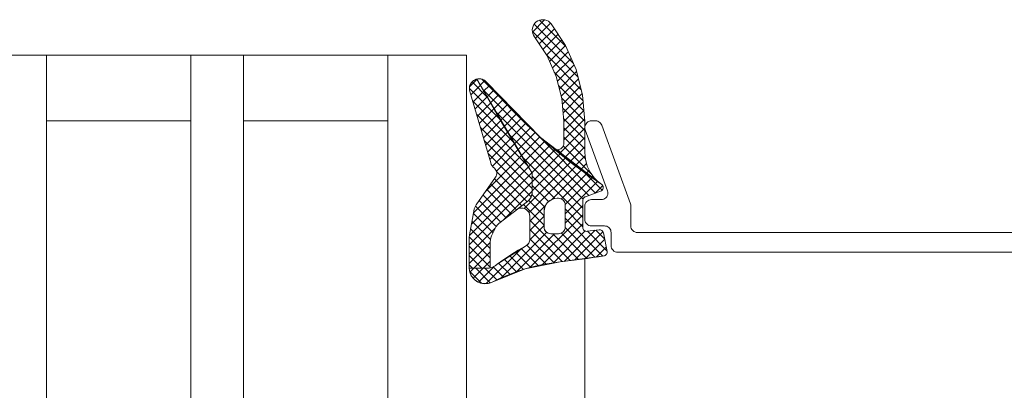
# Model space of a CAD drawing. Header units: metres. Extents: x 69 to 122.5, y -21.4 to -4.6.
# Tile 124 of 250: x 77.35 to 77.425, y -12.3784 to -12.3502. Entities that reach past the tile are written whole.
import ezdxf

# ---------------------------------------------------------------- set-up
doc = ezdxf.new("R2010")
doc.units = ezdxf.units.M
doc.header["$LTSCALE"] = 0.02
doc.layers.add('032_Metallarbeiten-Fenster', color=7, linetype='Continuous', lineweight=5)

msp = doc.modelspace()

# ---------------------------------------------------------------- linework, layer by layer
at = {"layer": '032_Metallarbeiten-Fenster', "color": 251, "linetype": 'Continuous', "lineweight": 9, "true_color": 0x555555}
for p, q in [((77.389014, -12.351151), (77.389941, -12.350224)), ((77.389151, -12.350548), (77.39212, -12.353517)), ((77.389249, -12.351623), (77.390394, -12.350479)), ((77.389558, -12.350248), (77.391559, -12.352248)), ((77.389007, -12.351111), (77.392487, -12.354591)), ((77.38953, -12.352049), (77.390681, -12.350898)), ((77.389812, -12.352475), (77.390962, -12.351324)), ((77.390093, -12.352901), (77.391244, -12.35175)), ((77.390317, -12.353383), (77.391525, -12.352176)), ((77.390099, -12.35291), (77.39273, -12.355541)), ((77.390534, -12.353874), (77.391743, -12.352665)), ((77.390751, -12.354364), (77.39196, -12.353155)), ((77.390921, -12.354901), (77.392177, -12.353645)), ((77.390677, -12.354195), (77.39287, -12.356389)), ((77.391065, -12.355465), (77.392375, -12.354154)), ((77.38422, -12.355319), (77.384783, -12.354756)), ((77.38431, -12.355936), (77.385046, -12.3552)), ((77.384411, -12.354947), (77.385595, -12.356132)), ((77.384779, -12.35475), (77.384799, -12.35473)), ((77.384779, -12.35475), (77.384799, -12.35473)), ((77.385034, -12.355202), (77.385385, -12.354852)), ((77.385034, -12.355202), (77.385385, -12.354852)), ((77.385149, -12.35474), (77.386542, -12.356133)), ((77.385149, -12.35474), (77.386542, -12.356133)), ((77.385289, -12.355654), (77.385731, -12.355213)), ((77.385289, -12.355654), (77.385731, -12.355213)), ((77.391208, -12.356028), (77.392519, -12.354717)), ((77.384206, -12.35545), (77.386612, -12.357856)), ((77.384471, -12.356482), (77.385308, -12.355645)), ((77.385203, -12.355502), (77.393303, -12.363601)), ((77.385203, -12.355502), (77.393303, -12.363601)), ((77.385546, -12.356104), (77.386061, -12.355589)), ((77.385546, -12.356104), (77.386061, -12.355589)), ((77.391005, -12.35523), (77.392935, -12.35716)), ((77.391292, -12.356651), (77.392663, -12.35528)), ((77.391347, -12.357304), (77.392807, -12.355844)), ((77.384446, -12.356397), (77.387629, -12.35958)), ((77.384632, -12.357028), (77.38557, -12.35609)), ((77.384793, -12.357574), (77.385833, -12.356535)), ((77.385804, -12.356554), (77.386391, -12.355966)), ((77.385804, -12.356554), (77.386391, -12.355966)), ((77.386063, -12.357002), (77.386731, -12.356334)), ((77.386063, -12.357002), (77.386731, -12.356334)), ((77.386322, -12.357449), (77.387074, -12.356698)), ((77.386322, -12.357449), (77.387074, -12.356698)), ((77.391247, -12.35618), (77.392999, -12.357932)), ((77.3914, -12.357958), (77.392878, -12.35648)), ((77.384741, -12.357399), (77.388646, -12.361304)), ((77.384954, -12.358121), (77.386095, -12.356979)), ((77.385114, -12.358667), (77.386357, -12.357424)), ((77.386154, -12.35716), (77.392869, -12.363874)), ((77.386154, -12.35716), (77.392869, -12.363874)), ((77.386584, -12.357895), (77.387417, -12.357062)), ((77.386584, -12.357895), (77.387417, -12.357062)), ((77.386845, -12.358341), (77.387769, -12.357416)), ((77.386845, -12.358341), (77.387769, -12.357416)), ((77.391318, -12.356957), (77.393, -12.358639)), ((77.3914, -12.358665), (77.392933, -12.357132)), ((77.385275, -12.359213), (77.38662, -12.357869)), ((77.387109, -12.358784), (77.388125, -12.357768)), ((77.387109, -12.358784), (77.388125, -12.357768)), ((77.387372, -12.359228), (77.388481, -12.35812)), ((77.387372, -12.359228), (77.388481, -12.35812)), ((77.391382, -12.357729), (77.393, -12.359347)), ((77.3914, -12.359372), (77.392987, -12.357785)), ((77.385036, -12.358401), (77.389, -12.362365)), ((77.385436, -12.35976), (77.386882, -12.358314)), ((77.385597, -12.360306), (77.387144, -12.358758)), ((77.387162, -12.358875), (77.39285, -12.364562)), ((77.387162, -12.358875), (77.39285, -12.364562)), ((77.387638, -12.359669), (77.388847, -12.35846)), ((77.387638, -12.359669), (77.388847, -12.35846)), ((77.387904, -12.360111), (77.389215, -12.358799)), ((77.387904, -12.360111), (77.389215, -12.358799)), ((77.389133, -12.358724), (77.393822, -12.363413)), ((77.389133, -12.358724), (77.393822, -12.363413)), ((77.391093, -12.360386), (77.393, -12.358479)), ((77.3914, -12.358454), (77.393, -12.360054)), ((77.385331, -12.359403), (77.389, -12.363072)), ((77.385757, -12.360852), (77.387407, -12.359203)), ((77.385957, -12.36136), (77.387669, -12.359648)), ((77.388171, -12.36055), (77.389583, -12.359138)), ((77.388171, -12.36055), (77.389583, -12.359138)), ((77.388439, -12.360989), (77.389962, -12.359466)), ((77.388439, -12.360989), (77.389962, -12.359466)), ((77.3914, -12.359161), (77.393044, -12.360804)), ((77.391497, -12.360689), (77.393, -12.359186)), ((77.385626, -12.360405), (77.388913, -12.363693)), ((77.386273, -12.361751), (77.387931, -12.360093)), ((77.388709, -12.361427), (77.390343, -12.359792)), ((77.388709, -12.361427), (77.390343, -12.359792)), ((77.388971, -12.361872), (77.390724, -12.360119)), ((77.388971, -12.361872), (77.390724, -12.360119)), ((77.389, -12.36255), (77.391117, -12.360433)), ((77.389, -12.36255), (77.391117, -12.360433)), ((77.390688, -12.360084), (77.390697, -12.360075)), ((77.39094, -12.360115), (77.391563, -12.360738)), ((77.391355, -12.359823), (77.393535, -12.362003)), ((77.391902, -12.360991), (77.393, -12.359893)), ((77.384511, -12.364927), (77.388456, -12.360982)), ((77.385454, -12.363277), (77.388194, -12.360537)), ((77.388235, -12.360655), (77.39285, -12.365269)), ((77.388235, -12.360655), (77.39285, -12.365269)), ((77.388374, -12.36459), (77.391904, -12.36106)), ((77.388374, -12.36459), (77.391904, -12.36106)), ((77.389, -12.363257), (77.39151, -12.360747)), ((77.389, -12.363257), (77.39151, -12.360747)), ((77.392306, -12.361294), (77.393023, -12.360577)), ((77.392711, -12.361596), (77.393137, -12.361171)), ((77.384213, -12.366639), (77.388972, -12.361881)), ((77.38436, -12.365785), (77.388718, -12.361427)), ((77.386276, -12.361763), (77.388603, -12.36409)), ((77.388748, -12.364923), (77.39231, -12.361361)), ((77.388748, -12.364923), (77.39231, -12.361361)), ((77.39046, -12.363918), (77.392717, -12.361661)), ((77.39046, -12.363918), (77.392717, -12.361661)), ((77.39122, -12.363865), (77.393125, -12.361961)), ((77.39122, -12.363865), (77.393125, -12.361961)), ((77.39295, -12.361834), (77.394315, -12.363199)), ((77.39295, -12.361834), (77.394315, -12.363199)), ((77.393116, -12.361899), (77.393339, -12.361676)), ((77.384198, -12.367361), (77.389, -12.36256)), ((77.386125, -12.362319), (77.388202, -12.364396)), ((77.389, -12.362127), (77.390704, -12.363831)), ((77.389, -12.362127), (77.390704, -12.363831)), ((77.391498, -12.364294), (77.393544, -12.362249)), ((77.391498, -12.364294), (77.393544, -12.362249)), ((77.3915, -12.365), (77.393963, -12.362537)), ((77.3915, -12.365), (77.393963, -12.362537)), ((77.39352, -12.362201), (77.393612, -12.36211)), ((77.393925, -12.362504), (77.393946, -12.362483)), ((77.385543, -12.363151), (77.3874, -12.365007)), ((77.385834, -12.362735), (77.387801, -12.364702)), ((77.38681, -12.365457), (77.389, -12.363267)), ((77.389, -12.362834), (77.390236, -12.364069)), ((77.389, -12.362834), (77.390236, -12.364069)), ((77.393778, -12.363429), (77.394359, -12.362848)), ((77.393778, -12.363429), (77.394359, -12.362848)), ((77.38496, -12.363982), (77.386597, -12.365619)), ((77.385251, -12.363566), (77.386998, -12.365313)), ((77.388729, -12.363977), (77.3899, -12.365148)), ((77.388729, -12.363977), (77.3899, -12.365148)), ((77.388975, -12.363516), (77.389956, -12.364496)), ((77.388975, -12.363516), (77.389956, -12.364496)), ((77.384508, -12.364945), (77.386009, -12.366445)), ((77.384675, -12.364404), (77.386242, -12.365971)), ((77.387936, -12.364598), (77.387938, -12.364601)), ((77.387936, -12.364598), (77.387938, -12.364601)), ((77.388337, -12.364293), (77.3899, -12.365855)), ((77.388337, -12.364293), (77.3899, -12.365855)), ((77.388814, -12.365564), (77.390007, -12.364372)), ((77.388814, -12.365564), (77.390007, -12.364372)), ((77.3915, -12.365707), (77.39285, -12.364357)), ((77.3915, -12.365707), (77.39285, -12.364357)), ((77.3915, -12.364627), (77.39285, -12.365977)), ((77.3915, -12.364627), (77.39285, -12.365977)), ((77.384402, -12.365546), (77.385815, -12.366958)), ((77.388814, -12.366271), (77.3899, -12.365185)), ((77.388814, -12.366271), (77.3899, -12.365185)), ((77.388814, -12.365476), (77.391896, -12.368558)), ((77.388814, -12.365476), (77.391896, -12.368558)), ((77.388819, -12.369095), (77.39285, -12.365064)), ((77.388819, -12.369095), (77.39285, -12.365064)), ((77.3915, -12.365334), (77.394384, -12.368218)), ((77.3915, -12.365334), (77.394384, -12.368218)), ((77.384198, -12.368068), (77.386174, -12.366093)), ((77.384296, -12.366147), (77.385798, -12.367649)), ((77.386634, -12.369865), (77.390095, -12.366405)), ((77.386634, -12.369865), (77.390095, -12.366405)), ((77.388809, -12.366984), (77.3899, -12.365893)), ((77.388809, -12.366984), (77.3899, -12.365893)), ((77.388814, -12.366183), (77.391264, -12.368634)), ((77.388814, -12.366183), (77.391264, -12.368634)), ((77.389751, -12.36887), (77.39285, -12.365771)), ((77.389751, -12.36887), (77.39285, -12.365771)), ((77.390608, -12.36872), (77.393026, -12.366302)), ((77.390608, -12.36872), (77.393026, -12.366302)), ((77.391214, -12.366462), (77.393148, -12.368396)), ((77.391214, -12.366462), (77.393148, -12.368396)), ((77.391419, -12.368616), (77.393782, -12.366253)), ((77.391419, -12.368616), (77.393782, -12.366253)), ((77.391497, -12.366038), (77.393768, -12.368309)), ((77.391497, -12.366038), (77.393768, -12.368309)), ((77.392225, -12.368517), (77.394384, -12.366358)), ((77.392225, -12.368517), (77.394384, -12.366358)), ((77.3932, -12.366327), (77.394686, -12.367813)), ((77.3932, -12.366327), (77.394686, -12.367813)), ((77.393828, -12.366247), (77.394516, -12.366935)), ((77.393828, -12.366247), (77.394516, -12.366935)), ((77.384198, -12.368775), (77.385798, -12.367175)), ((77.384203, -12.36676), (77.385798, -12.368356)), ((77.387801, -12.369406), (77.390695, -12.366512)), ((77.387801, -12.369406), (77.390695, -12.366512)), ((77.388814, -12.36689), (77.390639, -12.368716)), ((77.388814, -12.36689), (77.390639, -12.368716)), ((77.390556, -12.366512), (77.392524, -12.368479)), ((77.390556, -12.366512), (77.392524, -12.368479)), ((77.393039, -12.368411), (77.394515, -12.366934)), ((77.393039, -12.368411), (77.394515, -12.366934)), ((77.384198, -12.367463), (77.385798, -12.369063)), ((77.384551, -12.36913), (77.385798, -12.367883)), ((77.385486, -12.370306), (77.388168, -12.367625)), ((77.385486, -12.370306), (77.388168, -12.367625)), ((77.387704, -12.367902), (77.38888, -12.369078)), ((77.387704, -12.367902), (77.38888, -12.369078)), ((77.388147, -12.367637), (77.389448, -12.368938)), ((77.388147, -12.367637), (77.389448, -12.368938)), ((77.388591, -12.367375), (77.390034, -12.368817)), ((77.388591, -12.367375), (77.390034, -12.368817)), ((77.393861, -12.368295), (77.39463, -12.367526)), ((77.393861, -12.368295), (77.39463, -12.367526)), ((77.384198, -12.36817), (77.385158, -12.36913)), ((77.385258, -12.36913), (77.385798, -12.36859)), ((77.386848, -12.36846), (77.387796, -12.369408)), ((77.386848, -12.36846), (77.387796, -12.369408)), ((77.387271, -12.368176), (77.38833, -12.369235)), ((77.387271, -12.368176), (77.38833, -12.369235)), ((77.384198, -12.368877), (77.384451, -12.36913)), ((77.384233, -12.36938), (77.385134, -12.370281)), ((77.384233, -12.36938), (77.385134, -12.370281)), ((77.38424, -12.369431), (77.384541, -12.36913)), ((77.38424, -12.369431), (77.384541, -12.36913)), ((77.384488, -12.36989), (77.385248, -12.36913)), ((77.384488, -12.36989), (77.385248, -12.36913)), ((77.384689, -12.36913), (77.385799, -12.37024)), ((77.384689, -12.36913), (77.385799, -12.37024)), ((77.38489, -12.370195), (77.386064, -12.369021)), ((77.38489, -12.370195), (77.386064, -12.369021)), ((77.385396, -12.36913), (77.38629, -12.370024)), ((77.385396, -12.36913), (77.38629, -12.370024)), ((77.386017, -12.369043), (77.386778, -12.369805)), ((77.386017, -12.369043), (77.386778, -12.369805)), ((77.386435, -12.368754), (77.38728, -12.369599)), ((77.386435, -12.368754), (77.38728, -12.369599))]:
    msp.add_line(p, q, dxfattribs=at)
at = {"layer": '032_Metallarbeiten-Fenster', "lineweight": 18}
for p, q in [((77.352, -12.357915), (77.363, -12.357915)), ((77.367, -12.357915), (77.378, -12.357915))]:
    msp.add_line(p, q, dxfattribs=at)
at = {"layer": '032_Metallarbeiten-Fenster', "lineweight": 13}
msp.add_line((77.393, -12.368416), (77.393, -15.078414), dxfattribs=at)
for points in [[(77.390623, -12.360035), (77.390709, -12.360081), (77.390803, -12.36011), (77.3909, -12.360119), (77.390998, -12.360109), (77.391092, -12.360081), (77.391178, -12.360035), (77.391254, -12.359973), (77.391316, -12.359897), (77.391362, -12.35981), (77.39139, -12.359717), (77.3914, -12.359619), (77.3914, -12.357938), (77.3914, -12.357938), (77.391256, -12.356212), (77.390827, -12.354534), (77.390126, -12.352951), (77.389171, -12.351505), (77.389171, -12.351505), (77.389095, -12.351388), (77.38904, -12.35126), (77.389008, -12.351125), (77.389, -12.350985), (77.389017, -12.350847), (77.389057, -12.350713), (77.38912, -12.350589), (77.389203, -12.350477), (77.389305, -12.350382), (77.389305, -12.350382), (77.389422, -12.350305), (77.38955, -12.35025), (77.389686, -12.350218), (77.389825, -12.350211), (77.389963, -12.350227), (77.390097, -12.350267), (77.390221, -12.35033), (77.390333, -12.350414), (77.390428, -12.350515), (77.390428, -12.350515), (77.39153, -12.352183), (77.392339, -12.354011), (77.392833, -12.355947), (77.393, -12.357938), (77.393, -12.360313), (77.393, -12.360313), (77.393047, -12.360842), (77.393187, -12.361355), (77.393415, -12.361835), (77.393724, -12.362267), (77.394104, -12.362638)], [(77.385798, -12.369112), (77.385798, -12.36714), (77.385798, -12.36714), (77.38581, -12.366981), (77.385845, -12.366825), (77.385901, -12.366675), (77.386169, -12.366103), (77.386169, -12.366103), (77.386246, -12.365963), (77.386344, -12.365836), (77.386458, -12.365725), (77.388643, -12.36406), (77.388643, -12.36406), (77.388766, -12.363937), (77.388866, -12.363794), (77.38894, -12.363636), (77.388985, -12.363467), (77.389, -12.363294), (77.389, -12.36204), (77.389, -12.36204), (77.388991, -12.361946), (77.388965, -12.361856), (77.388922, -12.361772), (77.388922, -12.361772), (77.384771, -12.354735)], [(77.432048, -12.366417), (77.397, -12.366417), (77.397, -12.366417), (77.396903, -12.366407), (77.396809, -12.366379), (77.396722, -12.366333), (77.396647, -12.36627), (77.396584, -12.366195), (77.396538, -12.366108), (77.39651, -12.366014), (77.3965, -12.365917), (77.3965, -12.364407), (77.3965, -12.364407), (77.396492, -12.36432), (77.39647, -12.364236), (77.394288, -12.358246), (77.394288, -12.358246), (77.394252, -12.358167), (77.394202, -12.358095), (77.39414, -12.358034), (77.394069, -12.357984), (77.39399, -12.357947), (77.393905, -12.357924), (77.393819, -12.357917), (77.3935, -12.357917), (77.3935, -12.357917), (77.393404, -12.357926), (77.393313, -12.357953), (77.393227, -12.357998), (77.393152, -12.358057), (77.39309, -12.35813), (77.393043, -12.358214), (77.393013, -12.358304), (77.393, -12.358399), (77.393006, -12.358495), (77.39303, -12.358588), (77.394726, -12.363246), (77.394726, -12.363246), (77.39475, -12.363339), (77.394756, -12.363434), (77.394743, -12.363529), (77.394713, -12.36362), (77.394666, -12.363704), (77.394603, -12.363776), (77.394528, -12.363836), (77.394443, -12.36388), (77.394351, -12.363908), (77.394256, -12.363917), (77.3935, -12.363917), (77.3935, -12.363917), (77.393403, -12.363926), (77.393309, -12.363955), (77.393222, -12.364001), (77.393147, -12.364063), (77.393084, -12.364139), (77.393038, -12.364225), (77.39301, -12.364319), (77.393, -12.364417), (77.393, -12.365417), (77.393, -12.365417), (77.39301, -12.365514), (77.393038, -12.365608), (77.393084, -12.365695), (77.393147, -12.36577), (77.393222, -12.365833), (77.393309, -12.365879), (77.393403, -12.365907), (77.3935, -12.365917), (77.3945, -12.365917), (77.3945, -12.365917), (77.394587, -12.365924), (77.394671, -12.365947), (77.39475, -12.365984), (77.394821, -12.366034), (77.394883, -12.366095), (77.394933, -12.366167), (77.39497, -12.366246), (77.394992, -12.36633), (77.395, -12.366417), (77.395, -12.367417), (77.39501, -12.367514), (77.395038, -12.367608), (77.395084, -12.367695), (77.395147, -12.36777), (77.395222, -12.367833), (77.395309, -12.367879), (77.395403, -12.367907), (77.3955, -12.367917), (77.435, -12.367917)], [(77.389, -12.363294), (77.389, -12.36204), (77.389, -12.36204), (77.388991, -12.361946), (77.388965, -12.361856), (77.388922, -12.361772)], [(77.384198, -12.36913), (77.385612, -12.36913), (77.385612, -12.36913), (77.385806, -12.369111), (77.385992, -12.369055), (77.386163, -12.368964), (77.386314, -12.368842), (77.386314, -12.368842), (77.388478, -12.367449), (77.388478, -12.367449), (77.388573, -12.367391), (77.388656, -12.367317), (77.388723, -12.367228), (77.388773, -12.367128), (77.388804, -12.367021), (77.388814, -12.366911), (77.388814, -12.365176), (77.388814, -12.365176), (77.388798, -12.365054), (77.388758, -12.364937), (77.388698, -12.36483), (77.388618, -12.364737), (77.388521, -12.36466), (77.388412, -12.364603), (77.388294, -12.364568), (77.388171, -12.364556), (77.388049, -12.364568), (77.387931, -12.364603)], [(77.384198, -12.369119), (77.384198, -12.369124), (77.384198, -12.369124), (77.384198, -12.36913)]]:
    msp.add_lwpolyline(points, dxfattribs=at)
at = {"layer": '032_Metallarbeiten-Fenster', "linetype": 'Continuous', "lineweight": 13}
for points in [[(77.3914, -12.357938), (77.3914, -12.359619), (77.3914, -12.359619), (77.39139, -12.359717), (77.391362, -12.35981), (77.391316, -12.359897), (77.391254, -12.359972), (77.391178, -12.360035), (77.391092, -12.360081), (77.390998, -12.360109), (77.390901, -12.360119), (77.390803, -12.36011), (77.39071, -12.360082), (77.390623, -12.360036), (77.390623, -12.360036), (77.394103, -12.362637), (77.394103, -12.362637), (77.393723, -12.362266), (77.393414, -12.361834), (77.393186, -12.361354), (77.393047, -12.360842), (77.393, -12.360313), (77.393, -12.357938), (77.393, -12.357938), (77.392833, -12.355947), (77.392339, -12.354011), (77.39153, -12.352183), (77.390428, -12.350515), (77.390428, -12.350515), (77.390333, -12.350414), (77.390221, -12.35033), (77.390097, -12.350267), (77.389963, -12.350227), (77.389825, -12.350211), (77.389686, -12.350218), (77.38955, -12.35025), (77.389422, -12.350305), (77.389305, -12.350382), (77.389305, -12.350382), (77.389203, -12.350477), (77.38912, -12.350589), (77.389057, -12.350713), (77.389017, -12.350847), (77.389, -12.350985), (77.389008, -12.351125), (77.38904, -12.35126), (77.389095, -12.351388), (77.389171, -12.351505), (77.389171, -12.351505), (77.390126, -12.352951), (77.390827, -12.354534), (77.391256, -12.356212)], [(77.3947, -12.367915), (77.394694, -12.367855), (77.394422, -12.366455), (77.394406, -12.366401), (77.394381, -12.36635), (77.394346, -12.366306), (77.394304, -12.366269), (77.394255, -12.36624), (77.394202, -12.366221), (77.394146, -12.366212), (77.39409, -12.366214), (77.393188, -12.366329), (77.393124, -12.36633), (77.393062, -12.366318), (77.393003, -12.366293), (77.392952, -12.366256), (77.392909, -12.366209), (77.392876, -12.366154), (77.392857, -12.366094), (77.39285, -12.366031), (77.39285, -12.363977), (77.392853, -12.363931), (77.392864, -12.363886), (77.392881, -12.363844), (77.392904, -12.363804), (77.392933, -12.363769), (77.392967, -12.363739), (77.393006, -12.363714), (77.393047, -12.363695), (77.394202, -12.363274), (77.394272, -12.363238), (77.39433, -12.363184), (77.394372, -12.363118), (77.394395, -12.363043), (77.394398, -12.362964), (77.39438, -12.362887), (77.394343, -12.362818), (77.394289, -12.36276), (77.393075, -12.361926), (77.39189, -12.36105), (77.390738, -12.360131), (77.38962, -12.359172), (77.388536, -12.358174), (77.387488, -12.357138), (77.386478, -12.356065), (77.385507, -12.354957), (77.385434, -12.354888), (77.385353, -12.354828), (77.385264, -12.35478), (77.38517, -12.354745), (77.385071, -12.354722), (77.384971, -12.354713), (77.38487, -12.354718), (77.384771, -12.354735), (77.385273, -12.355625), (77.385779, -12.356512), (77.386291, -12.357396), (77.386807, -12.358277), (77.387329, -12.359155), (77.387855, -12.36003), (77.388386, -12.360903), (77.388922, -12.361772), (77.38894, -12.361802), (77.388956, -12.361834), (77.388969, -12.361867), (77.38898, -12.361901), (77.388989, -12.361935), (77.388995, -12.36197), (77.388999, -12.362005), (77.389, -12.36204), (77.389, -12.363294), (77.388994, -12.363403), (77.388976, -12.36351), (77.388947, -12.363615), (77.388906, -12.363716), (77.388855, -12.363813), (77.388793, -12.363902), (77.388722, -12.363985), (77.388643, -12.36406), (77.387931, -12.364603), (77.388079, -12.364563), (77.388233, -12.364559), (77.388383, -12.364592), (77.388521, -12.36466), (77.388639, -12.364759), (77.388731, -12.364882), (77.38879, -12.365024), (77.388814, -12.365176), (77.388814, -12.366911), (77.388808, -12.366994), (77.388791, -12.367076), (77.388762, -12.367154), (77.388723, -12.367228), (77.388674, -12.367296), (77.388616, -12.367356), (77.38855, -12.367407), (77.388478, -12.367449), (77.388197, -12.367607), (77.38792, -12.36777), (77.387645, -12.367937), (77.387373, -12.368109), (77.387103, -12.368286), (77.386837, -12.368467), (77.386574, -12.368652), (77.386314, -12.368842), (77.386242, -12.368907), (77.386163, -12.368964), (77.38608, -12.369014), (77.385992, -12.369055), (77.3859, -12.369088), (77.385806, -12.369111), (77.385709, -12.369125), (77.385612, -12.36913), (77.384198, -12.36913), (77.384239, -12.36943), (77.384354, -12.369711), (77.384536, -12.369953), (77.384773, -12.370143), (77.385049, -12.370267), (77.385348, -12.370318), (77.38565, -12.370292), (77.385936, -12.370192), (77.38655, -12.369901), (77.387176, -12.369637), (77.387814, -12.369401), (77.388461, -12.369193), (77.389116, -12.369014), (77.389779, -12.368863), (77.390448, -12.368742), (77.391122, -12.36865), (77.391538, -12.368602), (77.391954, -12.368551), (77.39237, -12.368499), (77.392785, -12.368445), (77.393201, -12.368389), (77.393616, -12.368331), (77.39403, -12.36827), (77.394445, -12.368208), (77.394503, -12.368193), (77.394558, -12.368167), (77.394606, -12.36813), (77.394645, -12.368085), (77.394675, -12.368032), (77.394693, -12.367975)], [(77.3947, -12.367915), (77.394694, -12.367855), (77.394422, -12.366455), (77.394406, -12.366401), (77.394381, -12.36635), (77.394346, -12.366306), (77.394304, -12.366269), (77.394255, -12.36624), (77.394202, -12.366221), (77.394146, -12.366212), (77.39409, -12.366214), (77.393188, -12.366329), (77.393124, -12.36633), (77.393062, -12.366318), (77.393003, -12.366293), (77.392952, -12.366256), (77.392909, -12.366209), (77.392876, -12.366154), (77.392857, -12.366094), (77.39285, -12.366031), (77.39285, -12.363977), (77.392853, -12.363931), (77.392864, -12.363886), (77.392881, -12.363844), (77.392904, -12.363804), (77.392933, -12.363769), (77.392967, -12.363739), (77.393006, -12.363714), (77.393047, -12.363695), (77.394202, -12.363274), (77.394272, -12.363238), (77.39433, -12.363184), (77.394372, -12.363118), (77.394395, -12.363043), (77.394398, -12.362964), (77.39438, -12.362887), (77.394343, -12.362818), (77.394289, -12.36276), (77.393075, -12.361926), (77.39189, -12.36105), (77.390738, -12.360131), (77.38962, -12.359172), (77.388536, -12.358174), (77.387488, -12.357138), (77.386478, -12.356065), (77.385507, -12.354957), (77.385434, -12.354888), (77.385353, -12.354828), (77.385264, -12.35478), (77.38517, -12.354745), (77.385071, -12.354722), (77.384971, -12.354713), (77.38487, -12.354718), (77.384771, -12.354735), (77.385273, -12.355625), (77.385779, -12.356512), (77.386291, -12.357396), (77.386807, -12.358277), (77.387329, -12.359155), (77.387855, -12.36003), (77.388386, -12.360903), (77.388922, -12.361772), (77.38894, -12.361802), (77.388956, -12.361834), (77.388969, -12.361867), (77.38898, -12.361901), (77.388989, -12.361935), (77.388995, -12.36197), (77.388999, -12.362005), (77.389, -12.36204), (77.389, -12.363294), (77.388994, -12.363403), (77.388976, -12.36351), (77.388947, -12.363615), (77.388906, -12.363716), (77.388855, -12.363813), (77.388793, -12.363902), (77.388722, -12.363985), (77.388643, -12.36406), (77.387931, -12.364603), (77.388079, -12.364563), (77.388233, -12.364559), (77.388383, -12.364592), (77.388521, -12.36466), (77.388639, -12.364759), (77.388731, -12.364882), (77.38879, -12.365024), (77.388814, -12.365176), (77.388814, -12.366911), (77.388808, -12.366994), (77.388791, -12.367076), (77.388762, -12.367154), (77.388723, -12.367228), (77.388674, -12.367296), (77.388616, -12.367356), (77.38855, -12.367407), (77.388478, -12.367449), (77.388197, -12.367607), (77.38792, -12.36777), (77.387645, -12.367937), (77.387373, -12.368109), (77.387103, -12.368286), (77.386837, -12.368467), (77.386574, -12.368652), (77.386314, -12.368842), (77.386242, -12.368907), (77.386163, -12.368964), (77.38608, -12.369014), (77.385992, -12.369055), (77.3859, -12.369088), (77.385806, -12.369111), (77.385709, -12.369125), (77.385612, -12.36913), (77.384198, -12.36913), (77.384239, -12.36943), (77.384354, -12.369711), (77.384536, -12.369953), (77.384773, -12.370143), (77.385049, -12.370267), (77.385348, -12.370318), (77.38565, -12.370292), (77.385936, -12.370192), (77.38655, -12.369901), (77.387176, -12.369637), (77.387814, -12.369401), (77.388461, -12.369193), (77.389116, -12.369014), (77.389779, -12.368863), (77.390448, -12.368742), (77.391122, -12.36865), (77.391538, -12.368602), (77.391954, -12.368551), (77.39237, -12.368499), (77.392785, -12.368445), (77.393201, -12.368389), (77.393616, -12.368331), (77.39403, -12.36827), (77.394445, -12.368208), (77.394503, -12.368193), (77.394558, -12.368167), (77.394606, -12.36813), (77.394645, -12.368085), (77.394675, -12.368032), (77.394693, -12.367975)], [(77.384771, -12.354735), (77.384645, -12.354779), (77.384528, -12.354845), (77.384424, -12.354931), (77.384338, -12.355034), (77.384271, -12.35515), (77.384227, -12.355277), (77.384205, -12.355409), (77.384207, -12.355543), (77.384234, -12.355675), (77.385835, -12.361115), (77.385835, -12.361115), (77.385879, -12.36123), (77.38594, -12.361338), (77.386017, -12.361435), (77.386108, -12.361518), (77.386108, -12.361518), (77.386178, -12.361584), (77.386233, -12.361662), (77.386273, -12.361749), (77.386295, -12.361842), (77.386299, -12.361938), (77.386285, -12.362033), (77.386253, -12.362123), (77.386204, -12.362205), (77.384736, -12.364303), (77.384736, -12.364303), (77.384646, -12.364453), (77.38458, -12.364614), (77.384537, -12.364783), (77.384217, -12.366599), (77.384217, -12.366599), (77.384198, -12.366808), (77.384198, -12.369119), (77.384198, -12.369119), (77.384198, -12.36913), (77.385612, -12.36913), (77.385612, -12.36913), (77.385798, -12.369112), (77.385798, -12.36714), (77.385798, -12.36714), (77.38581, -12.366981), (77.385845, -12.366825), (77.385901, -12.366675), (77.386169, -12.366103), (77.386169, -12.366103), (77.386246, -12.365963), (77.386344, -12.365836), (77.386458, -12.365725), (77.388643, -12.36406), (77.388643, -12.36406), (77.388766, -12.363937), (77.388866, -12.363794), (77.38894, -12.363636), (77.388985, -12.363467), (77.389, -12.363294), (77.389, -12.36204), (77.389, -12.36204), (77.388991, -12.361946), (77.388965, -12.361856), (77.388922, -12.361772), (77.388922, -12.361772)], [(77.3915, -12.364312), (77.3915, -12.366012), (77.39149, -12.366109), (77.391462, -12.366203), (77.391416, -12.366289), (77.391353, -12.366365), (77.391278, -12.366427), (77.391191, -12.366474), (77.391097, -12.366502), (77.391, -12.366512), (77.3904, -12.366512), (77.390302, -12.366502), (77.390209, -12.366474), (77.390122, -12.366427), (77.390046, -12.366365), (77.389984, -12.366289), (77.389938, -12.366203), (77.389909, -12.366109), (77.3899, -12.366012), (77.3899, -12.364812), (77.389919, -12.364617), (77.389976, -12.364429), (77.390068, -12.364256), (77.390193, -12.364105), (77.390344, -12.36398), (77.390517, -12.363888), (77.390705, -12.363831), (77.3909, -12.363812), (77.391, -12.363812), (77.391097, -12.363821), (77.391191, -12.36385), (77.391278, -12.363896), (77.391353, -12.363958), (77.391416, -12.364034), (77.391462, -12.36412), (77.39149, -12.364214)], [(77.3915, -12.364312), (77.3915, -12.366012), (77.39149, -12.366109), (77.391462, -12.366203), (77.391416, -12.366289), (77.391353, -12.366365), (77.391278, -12.366427), (77.391191, -12.366474), (77.391097, -12.366502), (77.391, -12.366512), (77.3904, -12.366512), (77.390302, -12.366502), (77.390209, -12.366474), (77.390122, -12.366427), (77.390046, -12.366365), (77.389984, -12.366289), (77.389938, -12.366203), (77.389909, -12.366109), (77.3899, -12.366012), (77.3899, -12.364812), (77.389919, -12.364617), (77.389976, -12.364429), (77.390068, -12.364256), (77.390193, -12.364105), (77.390344, -12.36398), (77.390517, -12.363888), (77.390705, -12.363831), (77.3909, -12.363812), (77.391, -12.363812), (77.391097, -12.363821), (77.391191, -12.36385), (77.391278, -12.363896), (77.391353, -12.363958), (77.391416, -12.364034), (77.391462, -12.36412), (77.39149, -12.364214)]]:
    msp.add_lwpolyline(points, close=True, dxfattribs=at)
at = {"layer": '032_Metallarbeiten-Fenster', "lineweight": 18}
msp.add_lwpolyline([(77.346, -15.097915), (77.346, -12.3529), (77.384, -12.3529), (77.384, -15.097915)], dxfattribs=at)
at = {"layer": '032_Metallarbeiten-Fenster', "color": 7, "linetype": 'Continuous', "lineweight": 18}
for points in [[(77.346, -12.3529), (77.346, -15.097915), (77.352, -15.097915), (77.352, -12.3529)], [(77.363, -12.3529), (77.363, -15.097915), (77.367, -15.097915), (77.367, -12.3529)], [(77.378, -12.3529), (77.378, -15.097915), (77.384, -15.097915), (77.384, -12.3529)]]:
    msp.add_lwpolyline(points, close=True, dxfattribs=at)
at = {"layer": '032_Metallarbeiten-Fenster', "lineweight": 13}
for points in [[(77.39285, -12.363977), (77.392854, -12.363924), (77.392868, -12.363874), (77.39289, -12.363827), (77.39292, -12.363784), (77.392957, -12.363747), (77.393, -12.363717), (77.393047, -12.363695), (77.394202, -12.363274), (77.394202, -12.363274), (77.394254, -12.36325), (77.3943, -12.363215), (77.394339, -12.363173), (77.394369, -12.363124), (77.394389, -12.363071), (77.394399, -12.363014), (77.394397, -12.362957), (77.394385, -12.362901), (77.394362, -12.362848), (77.39433, -12.362801), (77.394289, -12.36276), (77.394289, -12.36276), (77.38962, -12.359172), (77.385507, -12.354957), (77.385507, -12.354957), (77.3854, -12.354861), (77.385277, -12.354787), (77.385142, -12.354737), (77.385, -12.354714), (77.384856, -12.354719), (77.384716, -12.354751), (77.384585, -12.35481), (77.384585, -12.35481), (77.384467, -12.354892), (77.384367, -12.354995), (77.384288, -12.355116), (77.384234, -12.355249), (77.384207, -12.35539), (77.384206, -12.355534), (77.384234, -12.355675), (77.385835, -12.361115), (77.385835, -12.361115), (77.385879, -12.36123), (77.38594, -12.361338), (77.386017, -12.361435), (77.386108, -12.361518), (77.386108, -12.361518), (77.386178, -12.361584), (77.386233, -12.361662), (77.386273, -12.361749), (77.386295, -12.361842), (77.386299, -12.361938), (77.386285, -12.362033), (77.386253, -12.362123), (77.386204, -12.362205), (77.384736, -12.364303), (77.384736, -12.364303), (77.384646, -12.364453), (77.38458, -12.364614), (77.384537, -12.364783), (77.384217, -12.366599), (77.384217, -12.366599), (77.384198, -12.366808), (77.384198, -12.369119), (77.384198, -12.369119), (77.384219, -12.36934), (77.38428, -12.369553), (77.384379, -12.369751), (77.384512, -12.369928), (77.384676, -12.370077), (77.384865, -12.370194), (77.385072, -12.370274), (77.38529, -12.370314), (77.385511, -12.370314), (77.385729, -12.370272), (77.385936, -12.370192), (77.385936, -12.370192), (77.388461, -12.369193), (77.391122, -12.36865), (77.391122, -12.36865), (77.394445, -12.368208), (77.394445, -12.368208), (77.394497, -12.368196), (77.394546, -12.368174), (77.39459, -12.368144), (77.394629, -12.368106), (77.39466, -12.368062), (77.394682, -12.368013), (77.394696, -12.367962), (77.3947, -12.367908), (77.394694, -12.367855), (77.394422, -12.366455), (77.394422, -12.366455), (77.394406, -12.366401), (77.394381, -12.36635), (77.394346, -12.366306), (77.394304, -12.366269), (77.394255, -12.36624), (77.394202, -12.366221), (77.394146, -12.366212), (77.39409, -12.366214), (77.393188, -12.366329), (77.393188, -12.366329), (77.393131, -12.36633), (77.393075, -12.366321), (77.393022, -12.366302), (77.392974, -12.366274), (77.392931, -12.366236), (77.392897, -12.366192), (77.392871, -12.366141), (77.392855, -12.366087), (77.39285, -12.366031)], [(77.391, -12.363812), (77.3909, -12.363812), (77.3909, -12.363812), (77.390726, -12.363827), (77.390558, -12.363872), (77.3904, -12.363946), (77.390257, -12.364046), (77.390134, -12.364169), (77.390034, -12.364312), (77.38996, -12.36447), (77.389915, -12.364638), (77.3899, -12.364812), (77.3899, -12.366012), (77.3899, -12.366012), (77.389907, -12.366098), (77.38993, -12.366183), (77.389967, -12.366262), (77.390017, -12.366333), (77.390078, -12.366395), (77.39015, -12.366445), (77.390229, -12.366481), (77.390313, -12.366504), (77.3904, -12.366512), (77.391, -12.366512), (77.391, -12.366512), (77.391087, -12.366504), (77.391171, -12.366481), (77.39125, -12.366445), (77.391321, -12.366395), (77.391383, -12.366333), (77.391433, -12.366262), (77.39147, -12.366183), (77.391492, -12.366098), (77.3915, -12.366012), (77.3915, -12.364312), (77.3915, -12.364312), (77.391492, -12.364225), (77.39147, -12.364141), (77.391433, -12.364062), (77.391383, -12.36399), (77.391321, -12.363929), (77.39125, -12.363879), (77.391171, -12.363842), (77.391087, -12.363819)]]:
    msp.add_lwpolyline(points, close=True, dxfattribs=at)

doc.saveas('drawing.dxf')
